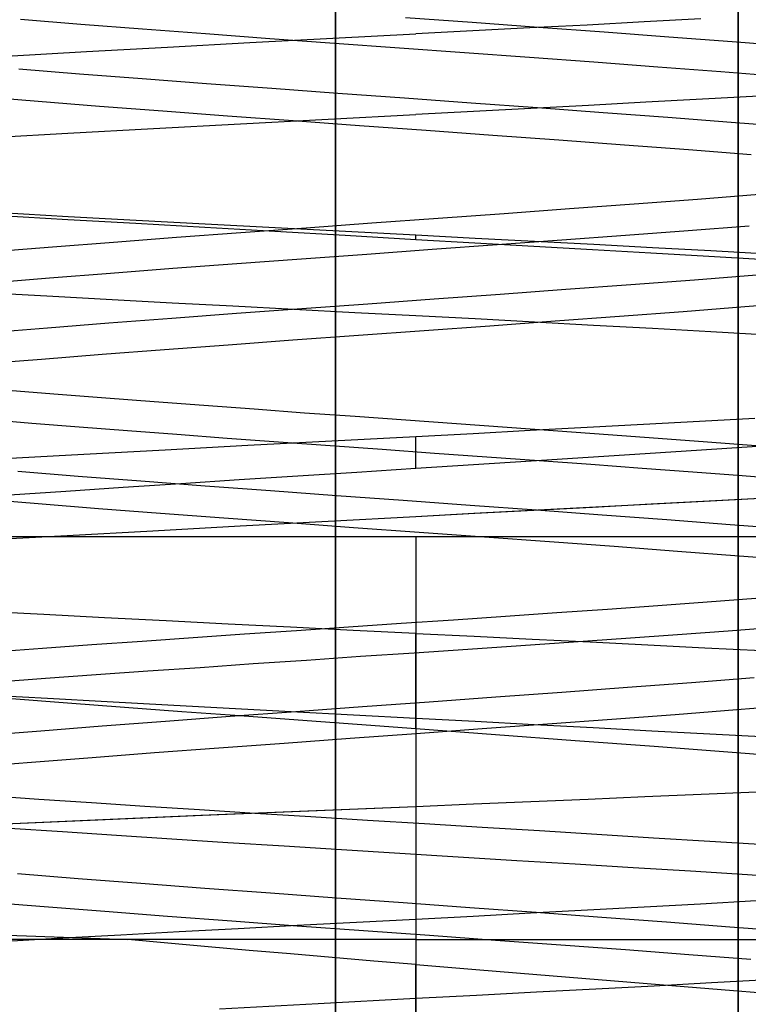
# Model space of a CAD drawing. Header units: millimetres. Extents: x 0 to 93, y -1.2 to 50.
# Tile 8 of 140: x 7.1 to 8, y 1.7 to 2.9. Entities that reach past the tile are written whole.
import ezdxf

# ---------------------------------------------------------------- set-up
doc = ezdxf.new("R2010")
doc.units = ezdxf.units.MM
doc.layers.add('MAIN-1', color=7, linetype='Continuous')
doc.layers.add('MAIN-2', color=7, linetype='Continuous')

msp = doc.modelspace()

# ---------------------------------------------------------------- linework, layer by layer
at = {"layer": 'MAIN-1'}
for p, q in [((7.5, 8), (7.5, 1.288)), ((7.6, 2.3), (7.6, 1)), ((7.6, 2.3), (7.6, 1))]:
    msp.add_line(p, q, dxfattribs=at)
at = {"layer": 'MAIN-2'}
for p, q in [((7.5, 9), (7.5, 0)), ((7.5, 0), (7.5, 9)), ((8.0005, 9), (8.0005, 0)), ((8.0005, 0), (8.0005, 9)), ((7.5, 0.8), (7.5, 8)), ((8.0005, 8), (8.0005, 0.8)), ((8.0005, 0.8), (8.0005, 8)), ((7.1837, 2.9368), (7.1089, 2.9428)), ((7.1837, 2.9368), (7.1089, 2.9428)), ((7.2605, 2.9309), (7.1837, 2.9368)), ((7.2605, 2.9309), (7.1837, 2.9368)), ((7.6701, 2.9391), (7.5872, 2.9451)), ((7.6701, 2.9391), (7.5872, 2.9451)), ((7.7525, 2.9331), (7.6701, 2.9391)), ((7.7525, 2.9331), (7.6701, 2.9391)), ((7.8127, 2.9361), (7.7417, 2.9324)), ((7.8127, 2.9361), (7.7417, 2.9324)), ((7.8836, 2.9399), (7.8127, 2.9361)), ((7.8836, 2.9399), (7.8127, 2.9361)), ((7.9541, 2.9438), (7.8836, 2.9399)), ((7.9541, 2.9438), (7.8836, 2.9399)), ((7.3388, 2.925), (7.2605, 2.9309)), ((7.3388, 2.925), (7.2605, 2.9309)), ((7.4184, 2.9191), (7.3388, 2.925)), ((7.4184, 2.9191), (7.3388, 2.925)), ((7.4967, 2.9196), (7.6, 2.9251)), ((7.4967, 2.9196), (7.6, 2.9251)), ((7.6708, 2.9287), (7.6, 2.9251)), ((7.6708, 2.9287), (7.6, 2.9251)), ((7.7417, 2.9324), (7.6708, 2.9287)), ((7.7417, 2.9324), (7.6708, 2.9287)), ((7.8342, 2.9271), (7.7525, 2.9331)), ((7.8342, 2.9271), (7.7525, 2.9331)), ((7.9145, 2.9211), (7.8342, 2.9271)), ((7.9145, 2.9211), (7.8342, 2.9271)), ((7.2914, 2.9086), (7.3936, 2.9142)), ((7.2914, 2.9086), (7.3936, 2.9142)), ((7.3936, 2.9142), (7.4967, 2.9196)), ((7.3936, 2.9142), (7.4967, 2.9196)), ((7.4989, 2.9133), (7.4184, 2.9191)), ((7.4989, 2.9133), (7.4184, 2.9191)), ((7.5797, 2.9074), (7.4989, 2.9133)), ((7.5797, 2.9074), (7.4989, 2.9133)), ((7.9931, 2.9151), (7.9145, 2.9211)), ((7.9931, 2.9151), (7.9145, 2.9211)), ((8.0694, 2.909), (7.9931, 2.9151)), ((8.0694, 2.909), (7.9931, 2.9151)), ((7.0914, 2.8974), (7.1906, 2.903)), ((7.0914, 2.8974), (7.1906, 2.903)), ((7.1906, 2.903), (7.2914, 2.9086)), ((7.1906, 2.903), (7.2914, 2.9086)), ((7.6605, 2.9015), (7.5797, 2.9074)), ((7.6605, 2.9015), (7.5797, 2.9074)), ((7.7411, 2.8957), (7.6605, 2.9015)), ((7.7411, 2.8957), (7.6605, 2.9015)), ((7.8213, 2.8898), (7.7411, 2.8957)), ((7.8213, 2.8898), (7.7411, 2.8957)), ((7.9008, 2.8839), (7.8213, 2.8898)), ((7.9008, 2.8839), (7.8213, 2.8898)), ((7.182, 2.8751), (7.1065, 2.8811)), ((7.182, 2.8751), (7.1065, 2.8811)), ((7.2599, 2.8691), (7.182, 2.8751)), ((7.2599, 2.8691), (7.182, 2.8751)), ((7.979, 2.8779), (7.9008, 2.8839)), ((7.979, 2.8779), (7.9008, 2.8839)), ((8.0553, 2.872), (7.979, 2.8779)), ((8.0553, 2.872), (7.979, 2.8779)), ((7.3397, 2.8631), (7.2599, 2.8691)), ((7.3397, 2.8631), (7.2599, 2.8691)), ((7.421, 2.8571), (7.3397, 2.8631)), ((7.421, 2.8571), (7.3397, 2.8631)), ((7.5032, 2.8511), (7.421, 2.8571)), ((7.5032, 2.8511), (7.421, 2.8571)), ((7.586, 2.8451), (7.5032, 2.8511)), ((7.586, 2.8451), (7.5032, 2.8511)), ((7.1306, 2.8409), (7.057, 2.8469)), ((7.1306, 2.8409), (7.057, 2.8469)), ((7.2069, 2.8349), (7.1306, 2.8409)), ((7.2069, 2.8349), (7.1306, 2.8409)), ((7.6688, 2.8391), (7.586, 2.8451)), ((7.6688, 2.8391), (7.586, 2.8451)), ((7.7513, 2.8331), (7.6688, 2.8391)), ((7.7513, 2.8331), (7.6688, 2.8391)), ((7.8856, 2.8401), (7.8144, 2.8362)), ((7.8856, 2.8401), (7.8144, 2.8362)), ((7.9564, 2.8439), (7.8856, 2.8401)), ((7.9564, 2.8439), (7.8856, 2.8401)), ((8.0263, 2.8479), (7.9564, 2.8439)), ((8.0263, 2.8479), (7.9564, 2.8439)), ((7.2855, 2.8289), (7.2069, 2.8349)), ((7.2855, 2.8289), (7.2069, 2.8349)), ((7.3658, 2.8229), (7.2855, 2.8289)), ((7.3658, 2.8229), (7.2855, 2.8289)), ((7.6715, 2.8287), (7.6, 2.8249)), ((7.6715, 2.8287), (7.6, 2.8249)), ((7.743, 2.8324), (7.6715, 2.8287)), ((7.743, 2.8324), (7.6715, 2.8287)), ((7.8144, 2.8362), (7.743, 2.8324)), ((7.8144, 2.8362), (7.743, 2.8324)), ((7.8329, 2.8271), (7.7513, 2.8331)), ((7.8329, 2.8271), (7.7513, 2.8331)), ((7.9132, 2.8211), (7.8329, 2.8271)), ((7.9132, 2.8211), (7.8329, 2.8271)), ((7.4475, 2.8169), (7.3658, 2.8229)), ((7.4475, 2.8169), (7.3658, 2.8229)), ((7.3822, 2.8135), (7.4911, 2.8193)), ((7.3822, 2.8135), (7.4911, 2.8193)), ((7.53, 2.8109), (7.4475, 2.8169)), ((7.53, 2.8109), (7.4475, 2.8169)), ((7.4911, 2.8193), (7.6, 2.8249)), ((7.4911, 2.8193), (7.6, 2.8249)), ((7.9918, 2.8151), (7.9132, 2.8211)), ((7.9918, 2.8151), (7.9132, 2.8211)), ((8.0681, 2.8091), (7.9918, 2.8151)), ((8.0681, 2.8091), (7.9918, 2.8151)), ((7.0628, 2.7958), (7.1674, 2.8018)), ((7.0628, 2.7958), (7.1674, 2.8018)), ((7.1674, 2.8018), (7.2741, 2.8077)), ((7.1674, 2.8018), (7.2741, 2.8077)), ((7.2741, 2.8077), (7.3822, 2.8135)), ((7.2741, 2.8077), (7.3822, 2.8135)), ((7.6128, 2.8049), (7.53, 2.8109)), ((7.6128, 2.8049), (7.53, 2.8109)), ((7.6956, 2.7989), (7.6128, 2.8049)), ((7.6956, 2.7989), (7.6128, 2.8049)), ((7.7778, 2.7929), (7.6956, 2.7989)), ((7.7778, 2.7929), (7.6956, 2.7989)), ((7.8591, 2.7869), (7.7778, 2.7929)), ((7.8591, 2.7869), (7.7778, 2.7929)), ((7.9389, 2.7809), (7.8591, 2.7869)), ((7.9389, 2.7809), (7.8591, 2.7869)), ((8.0168, 2.7749), (7.9389, 2.7809)), ((8.0168, 2.7749), (7.9389, 2.7809)), ((7.8711, 2.714), (7.9499, 2.7199)), ((7.8711, 2.714), (7.9499, 2.7199)), ((7.9499, 2.7199), (8.0267, 2.7259)), ((7.9499, 2.7199), (8.0267, 2.7259)), ((7.7096, 2.7021), (7.7909, 2.708)), ((7.7096, 2.7021), (7.7909, 2.708)), ((7.7909, 2.708), (7.8711, 2.714)), ((7.7909, 2.708), (7.8711, 2.714)), ((7.0842, 2.6995), (7.1675, 2.6946)), ((7.0842, 2.6995), (7.1675, 2.6946)), ((7.1679, 2.6979), (7.0846, 2.7026)), ((7.1679, 2.6979), (7.0846, 2.7026)), ((7.1675, 2.6946), (7.2521, 2.6897)), ((7.1675, 2.6946), (7.2521, 2.6897)), ((7.2526, 2.6934), (7.1679, 2.6979)), ((7.2526, 2.6934), (7.1679, 2.6979)), ((7.3383, 2.6888), (7.2526, 2.6934)), ((7.3383, 2.6888), (7.2526, 2.6934)), ((7.5455, 2.6902), (7.6276, 2.6961)), ((7.5455, 2.6902), (7.6276, 2.6961)), ((7.6276, 2.6961), (7.7096, 2.7021)), ((7.6276, 2.6961), (7.7096, 2.7021)), ((7.2521, 2.6897), (7.3379, 2.6848)), ((7.2521, 2.6897), (7.3379, 2.6848)), ((7.3379, 2.6848), (7.4247, 2.6798)), ((7.3379, 2.6848), (7.4247, 2.6798)), ((7.425, 2.6842), (7.3383, 2.6888)), ((7.425, 2.6842), (7.3383, 2.6888)), ((7.3825, 2.6783), (7.4636, 2.6842)), ((7.3825, 2.6783), (7.4636, 2.6842)), ((7.4247, 2.6798), (7.5122, 2.6748)), ((7.4247, 2.6798), (7.5122, 2.6748)), ((7.5124, 2.6796), (7.425, 2.6842)), ((7.5124, 2.6796), (7.425, 2.6842)), ((7.4636, 2.6842), (7.5455, 2.6902)), ((7.4636, 2.6842), (7.5455, 2.6902)), ((7.6, 2.675), (7.5124, 2.6796)), ((7.6, 2.675), (7.5124, 2.6796)), ((7.8605, 2.675), (7.9382, 2.6808)), ((7.8605, 2.675), (7.9382, 2.6808)), ((7.9382, 2.6808), (8.0142, 2.6867)), ((7.9382, 2.6808), (8.0142, 2.6867)), ((7.2244, 2.6664), (7.3026, 2.6723)), ((7.2244, 2.6664), (7.3026, 2.6723)), ((7.3026, 2.6723), (7.3825, 2.6783)), ((7.3026, 2.6723), (7.3825, 2.6783)), ((7.5122, 2.6748), (7.6, 2.6698)), ((7.5122, 2.6748), (7.6, 2.6698)), ((7.6, 2.6698), (7.6, 2.675)), ((7.6739, 2.671), (7.6, 2.675)), ((7.6, 2.6698), (7.6, 2.675)), ((7.6739, 2.671), (7.6, 2.675)), ((7.6, 2.6698), (7.6733, 2.6656)), ((7.6, 2.6698), (7.6733, 2.6656)), ((7.7476, 2.6671), (7.6739, 2.671)), ((7.7476, 2.6671), (7.6739, 2.671)), ((7.7011, 2.6633), (7.7813, 2.6691)), ((7.7011, 2.6633), (7.7813, 2.6691)), ((7.821, 2.6632), (7.7476, 2.6671)), ((7.821, 2.6632), (7.7476, 2.6671)), ((7.7813, 2.6691), (7.8605, 2.675)), ((7.7813, 2.6691), (7.8605, 2.675)), ((7.0747, 2.6545), (7.1483, 2.6605)), ((7.0747, 2.6545), (7.1483, 2.6605)), ((7.1483, 2.6605), (7.2244, 2.6664)), ((7.1483, 2.6605), (7.2244, 2.6664)), ((7.5389, 2.6515), (7.6201, 2.6574)), ((7.5389, 2.6515), (7.6201, 2.6574)), ((7.6201, 2.6574), (7.7011, 2.6633)), ((7.6201, 2.6574), (7.7011, 2.6633)), ((7.6733, 2.6656), (7.7466, 2.6614)), ((7.6733, 2.6656), (7.7466, 2.6614)), ((7.7466, 2.6614), (7.8195, 2.6572)), ((7.7466, 2.6614), (7.8195, 2.6572)), ((7.8195, 2.6572), (7.8921, 2.653)), ((7.8195, 2.6572), (7.8921, 2.653)), ((7.894, 2.6593), (7.821, 2.6632)), ((7.894, 2.6593), (7.821, 2.6632)), ((7.9664, 2.6554), (7.894, 2.6593)), ((7.9664, 2.6554), (7.894, 2.6593)), ((8.0378, 2.6514), (7.9664, 2.6554)), ((8.0378, 2.6514), (7.9664, 2.6554)), ((7.3775, 2.6397), (7.4579, 2.6456)), ((7.3775, 2.6397), (7.4579, 2.6456)), ((7.4579, 2.6456), (7.5389, 2.6515)), ((7.4579, 2.6456), (7.5389, 2.6515)), ((7.8921, 2.653), (7.964, 2.6488)), ((7.8921, 2.653), (7.964, 2.6488)), ((7.964, 2.6488), (8.0351, 2.6446)), ((7.964, 2.6488), (8.0351, 2.6446)), ((7.2205, 2.6279), (7.2982, 2.6338)), ((7.2205, 2.6279), (7.2982, 2.6338)), ((7.2982, 2.6338), (7.3775, 2.6397)), ((7.2982, 2.6338), (7.3775, 2.6397)), ((7.0717, 2.6161), (7.1448, 2.622)), ((7.0717, 2.6161), (7.1448, 2.622)), ((7.1448, 2.622), (7.2205, 2.6279)), ((7.1448, 2.622), (7.2205, 2.6279)), ((7.8671, 2.6136), (7.9462, 2.6196)), ((7.8671, 2.6136), (7.9462, 2.6196)), ((7.9462, 2.6196), (8.0234, 2.6256)), ((7.9462, 2.6196), (8.0234, 2.6256)), ((7.7048, 2.6017), (7.7865, 2.6077)), ((7.7048, 2.6017), (7.7865, 2.6077)), ((7.7865, 2.6077), (7.8671, 2.6136)), ((7.7865, 2.6077), (7.8671, 2.6136)), ((7.076, 2.6032), (7.1488, 2.5991)), ((7.076, 2.6032), (7.1488, 2.5991)), ((7.1488, 2.5991), (7.2226, 2.595)), ((7.1488, 2.5991), (7.2226, 2.595)), ((7.2226, 2.595), (7.2973, 2.591)), ((7.2226, 2.595), (7.2973, 2.591)), ((7.5403, 2.5898), (7.6226, 2.5957)), ((7.5403, 2.5898), (7.6226, 2.5957)), ((7.6226, 2.5957), (7.7048, 2.6017)), ((7.6226, 2.5957), (7.7048, 2.6017)), ((7.2973, 2.591), (7.3726, 2.587)), ((7.2973, 2.591), (7.3726, 2.587)), ((7.3726, 2.587), (7.4482, 2.583)), ((7.3726, 2.587), (7.4482, 2.583)), ((7.377, 2.5779), (7.4582, 2.5838)), ((7.377, 2.5779), (7.4582, 2.5838)), ((7.4482, 2.583), (7.5241, 2.5791)), ((7.4482, 2.583), (7.5241, 2.5791)), ((7.4582, 2.5838), (7.5403, 2.5898)), ((7.4582, 2.5838), (7.5403, 2.5898)), ((7.932, 2.5803), (8.009, 2.5862)), ((7.932, 2.5803), (8.009, 2.5862)), ((8.009, 2.5862), (8.0838, 2.5921)), ((8.009, 2.5862), (8.0838, 2.5921)), ((7.2186, 2.5659), (7.2969, 2.5719)), ((7.2186, 2.5659), (7.2969, 2.5719)), ((7.2969, 2.5719), (7.377, 2.5779)), ((7.2969, 2.5719), (7.377, 2.5779)), ((7.5241, 2.5791), (7.6, 2.5752)), ((7.5241, 2.5791), (7.6, 2.5752)), ((7.6, 2.5752), (7.6737, 2.5713)), ((7.6, 2.5752), (7.6737, 2.5713)), ((7.6737, 2.5713), (7.7473, 2.5673)), ((7.6737, 2.5713), (7.7473, 2.5673)), ((7.773, 2.5684), (7.8532, 2.5743)), ((7.773, 2.5684), (7.8532, 2.5743)), ((7.8532, 2.5743), (7.932, 2.5803)), ((7.8532, 2.5743), (7.932, 2.5803)), ((7.0687, 2.554), (7.1423, 2.56)), ((7.0687, 2.554), (7.1423, 2.56)), ((7.1423, 2.56), (7.2186, 2.5659)), ((7.1423, 2.56), (7.2186, 2.5659)), ((7.6103, 2.5566), (7.6919, 2.5625)), ((7.6103, 2.5566), (7.6919, 2.5625)), ((7.6919, 2.5625), (7.773, 2.5684)), ((7.6919, 2.5625), (7.773, 2.5684)), ((7.7473, 2.5673), (7.8208, 2.5633)), ((7.7473, 2.5673), (7.8208, 2.5633)), ((7.8208, 2.5633), (7.894, 2.5593)), ((7.8208, 2.5633), (7.894, 2.5593)), ((7.894, 2.5593), (7.9666, 2.5552)), ((7.894, 2.5593), (7.9666, 2.5552)), ((7.3668, 2.5388), (7.4473, 2.5448)), ((7.3668, 2.5388), (7.4473, 2.5448)), ((7.4473, 2.5448), (7.5286, 2.5507)), ((7.4473, 2.5448), (7.5286, 2.5507)), ((7.5286, 2.5507), (7.6103, 2.5566)), ((7.5286, 2.5507), (7.6103, 2.5566)), ((7.9666, 2.5552), (8.0384, 2.5512)), ((7.9666, 2.5552), (8.0384, 2.5512)), ((7.2101, 2.527), (7.2876, 2.5329)), ((7.2101, 2.527), (7.2876, 2.5329)), ((7.2876, 2.5329), (7.3668, 2.5388)), ((7.2876, 2.5329), (7.3668, 2.5388)), ((7.0619, 2.5152), (7.1347, 2.5211)), ((7.0619, 2.5152), (7.1347, 2.5211)), ((7.1347, 2.5211), (7.2101, 2.527)), ((7.1347, 2.5211), (7.2101, 2.527)), ((7.1556, 2.477), (7.0982, 2.4816)), ((7.1556, 2.477), (7.0982, 2.4816)), ((7.2146, 2.4724), (7.1556, 2.477)), ((7.2146, 2.4724), (7.1556, 2.477)), ((7.275, 2.4678), (7.2146, 2.4724)), ((7.275, 2.4678), (7.2146, 2.4724)), ((7.3367, 2.4632), (7.275, 2.4678)), ((7.3367, 2.4632), (7.275, 2.4678)), ((7.399, 2.4586), (7.3367, 2.4632)), ((7.399, 2.4586), (7.3367, 2.4632)), ((7.4618, 2.454), (7.399, 2.4586)), ((7.4618, 2.454), (7.399, 2.4586)), ((7.5246, 2.4495), (7.4618, 2.454)), ((7.5246, 2.4495), (7.4618, 2.454)), ((7.5875, 2.445), (7.5246, 2.4495)), ((7.5875, 2.445), (7.5246, 2.4495)), ((7.9526, 2.4439), (8.0214, 2.4477)), ((7.9526, 2.4439), (8.0214, 2.4477)), ((7.066, 2.4461), (7.1229, 2.4415)), ((7.066, 2.4461), (7.1229, 2.4415)), ((7.1229, 2.4415), (7.1815, 2.4368)), ((7.1229, 2.4415), (7.1815, 2.4368)), ((7.1815, 2.4368), (7.2416, 2.4322)), ((7.1815, 2.4368), (7.2416, 2.4322)), ((7.6505, 2.4404), (7.5875, 2.445)), ((7.6505, 2.4404), (7.5875, 2.445)), ((7.7136, 2.4359), (7.6505, 2.4404)), ((7.7136, 2.4359), (7.6505, 2.4404)), ((7.7765, 2.4314), (7.7136, 2.4359)), ((7.7765, 2.4314), (7.7136, 2.4359)), ((7.7421, 2.4325), (7.8128, 2.4363)), ((7.7421, 2.4325), (7.8128, 2.4363)), ((7.8128, 2.4363), (7.883, 2.4401)), ((7.8128, 2.4363), (7.883, 2.4401)), ((7.883, 2.4401), (7.9526, 2.4439)), ((7.883, 2.4401), (7.9526, 2.4439)), ((7.2416, 2.4322), (7.303, 2.4276)), ((7.2416, 2.4322), (7.303, 2.4276)), ((7.303, 2.4276), (7.3656, 2.4229)), ((7.303, 2.4276), (7.3656, 2.4229)), ((7.3656, 2.4229), (7.4292, 2.4183)), ((7.3656, 2.4229), (7.4292, 2.4183)), ((7.4954, 2.4193), (7.6, 2.4249)), ((7.4954, 2.4193), (7.6, 2.4249)), ((7.6, 2.4249), (7.6711, 2.4287)), ((7.6, 2.4249), (7.6711, 2.4287)), ((7.6, 2.3851), (7.6, 2.4249)), ((7.6, 2.3851), (7.6, 2.4249)), ((7.6711, 2.4287), (7.7421, 2.4325)), ((7.6711, 2.4287), (7.7421, 2.4325)), ((7.8391, 2.4268), (7.7765, 2.4314)), ((7.8391, 2.4268), (7.7765, 2.4314)), ((7.9012, 2.4222), (7.8391, 2.4268)), ((7.9012, 2.4222), (7.8391, 2.4268)), ((7.2885, 2.4084), (7.3914, 2.4139)), ((7.2885, 2.4084), (7.3914, 2.4139)), ((7.3914, 2.4139), (7.4954, 2.4193)), ((7.3914, 2.4139), (7.4954, 2.4193)), ((7.4292, 2.4183), (7.4935, 2.4136)), ((7.4292, 2.4183), (7.4935, 2.4136)), ((7.4935, 2.4136), (7.5583, 2.4089)), ((7.4935, 2.4136), (7.5583, 2.4089)), ((7.9624, 2.4177), (7.9012, 2.4222)), ((7.9624, 2.4177), (7.9012, 2.4222)), ((8.0241, 2.4125), (7.9549, 2.4079)), ((8.0241, 2.4125), (7.9549, 2.4079)), ((8.0225, 2.4131), (7.9624, 2.4177)), ((8.0225, 2.4131), (7.9624, 2.4177)), ((7.0883, 2.3973), (7.1873, 2.4028)), ((7.0883, 2.3973), (7.1873, 2.4028)), ((7.1873, 2.4028), (7.2885, 2.4084)), ((7.1873, 2.4028), (7.2885, 2.4084)), ((7.5583, 2.4089), (7.6233, 2.4043)), ((7.5583, 2.4089), (7.6233, 2.4043)), ((7.6233, 2.4043), (7.6884, 2.3996)), ((7.6233, 2.4043), (7.6884, 2.3996)), ((7.6884, 2.3996), (7.7532, 2.3949)), ((7.6884, 2.3996), (7.7532, 2.3949)), ((7.8143, 2.3988), (7.7432, 2.3942)), ((7.8143, 2.3988), (7.7432, 2.3942)), ((7.8849, 2.4033), (7.8143, 2.3988)), ((7.8849, 2.4033), (7.8143, 2.3988)), ((7.9549, 2.4079), (7.8849, 2.4033)), ((7.9549, 2.4079), (7.8849, 2.4033)), ((7.6717, 2.3896), (7.6, 2.3851)), ((7.6717, 2.3896), (7.6, 2.3851)), ((7.7432, 2.3942), (7.6717, 2.3896)), ((7.7432, 2.3942), (7.6717, 2.3896)), ((7.7532, 2.3949), (7.8175, 2.3903)), ((7.7532, 2.3949), (7.8175, 2.3903)), ((7.8175, 2.3903), (7.8812, 2.3856)), ((7.8175, 2.3903), (7.8812, 2.3856)), ((7.8812, 2.3856), (7.944, 2.3809)), ((7.8812, 2.3856), (7.944, 2.3809)), ((7.1805, 2.3753), (7.1052, 2.3813)), ((7.1805, 2.3753), (7.1052, 2.3813)), ((7.2583, 2.3693), (7.1805, 2.3753)), ((7.2583, 2.3693), (7.1805, 2.3753)), ((7.4535, 2.3756), (7.3805, 2.3709)), ((7.4535, 2.3756), (7.3805, 2.3709)), ((7.5267, 2.3803), (7.4535, 2.3756)), ((7.5267, 2.3803), (7.4535, 2.3756)), ((7.6, 2.3851), (7.5267, 2.3803)), ((7.6, 2.3851), (7.5267, 2.3803)), ((7.944, 2.3809), (8.0056, 2.3763)), ((7.944, 2.3809), (8.0056, 2.3763)), ((8.0056, 2.3763), (8.066, 2.3716)), ((8.0056, 2.3763), (8.066, 2.3716)), ((7.2361, 2.3613), (7.1651, 2.3566)), ((7.2361, 2.3613), (7.1651, 2.3566)), ((7.308, 2.3661), (7.2361, 2.3613)), ((7.308, 2.3661), (7.2361, 2.3613)), ((7.338, 2.3633), (7.2583, 2.3693)), ((7.338, 2.3633), (7.2583, 2.3693)), ((7.3805, 2.3709), (7.308, 2.3661)), ((7.3805, 2.3709), (7.308, 2.3661)), ((7.4192, 2.3573), (7.338, 2.3633)), ((7.4192, 2.3573), (7.338, 2.3633)), ((7.1651, 2.3566), (7.0952, 2.3518)), ((7.1651, 2.3566), (7.0952, 2.3518)), ((7.5015, 2.3513), (7.4192, 2.3573)), ((7.5015, 2.3513), (7.4192, 2.3573)), ((7.5844, 2.3453), (7.5015, 2.3513)), ((7.5844, 2.3453), (7.5015, 2.3513)), ((7.1306, 2.341), (7.0581, 2.3469)), ((7.1306, 2.341), (7.0581, 2.3469)), ((7.2056, 2.3351), (7.1306, 2.341)), ((7.2056, 2.3351), (7.1306, 2.341)), ((7.6674, 2.3393), (7.5844, 2.3453)), ((7.6674, 2.3393), (7.5844, 2.3453)), ((7.75, 2.3333), (7.6674, 2.3393)), ((7.75, 2.3333), (7.6674, 2.3393)), ((7.8196, 2.3368), (7.7465, 2.3329)), ((7.8871, 2.3404), (7.8157, 2.3366)), ((7.8923, 2.3406), (7.8196, 2.3368)), ((7.9581, 2.3441), (7.8871, 2.3404)), ((7.9645, 2.3445), (7.8923, 2.3406)), ((8.0283, 2.3479), (7.9581, 2.3441)), ((8.0359, 2.3483), (7.9645, 2.3445)), ((7.2827, 2.3292), (7.2056, 2.3351)), ((7.2827, 2.3292), (7.2056, 2.3351)), ((7.3615, 2.3233), (7.2827, 2.3292)), ((7.3615, 2.3233), (7.2827, 2.3292)), ((7.6, 2.3251), (7.4909, 2.3192)), ((7.6, 2.3251), (7.4909, 2.3192)), ((7.6733, 2.3291), (7.6, 2.3251)), ((7.672, 2.329), (7.6, 2.3251)), ((7.7439, 2.3328), (7.672, 2.329)), ((7.7465, 2.3329), (7.6733, 2.3291)), ((7.8157, 2.3366), (7.7439, 2.3328)), ((7.8317, 2.3273), (7.75, 2.3333)), ((7.8317, 2.3273), (7.75, 2.3333)), ((7.912, 2.3212), (7.8317, 2.3273)), ((7.912, 2.3212), (7.8317, 2.3273)), ((7.3818, 2.3133), (7.2733, 2.3074)), ((7.3818, 2.3133), (7.2733, 2.3074)), ((7.4416, 2.3174), (7.3615, 2.3233)), ((7.4416, 2.3174), (7.3615, 2.3233)), ((7.4909, 2.3192), (7.3818, 2.3133)), ((7.4909, 2.3192), (7.3818, 2.3133)), ((7.5226, 2.3115), (7.4416, 2.3174)), ((7.5226, 2.3115), (7.4416, 2.3174)), ((7.9906, 2.3152), (7.912, 2.3212)), ((7.9906, 2.3152), (7.912, 2.3212)), ((8.0669, 2.3092), (7.9906, 2.3152)), ((8.0669, 2.3092), (7.9906, 2.3152)), ((7.6, 2.3), (4.8475, 2.3)), ((7.1665, 2.3015), (7.0622, 2.2958)), ((7.1665, 2.3015), (7.0622, 2.2958)), ((7.2733, 2.3074), (7.1665, 2.3015)), ((7.2733, 2.3074), (7.1665, 2.3015)), ((7.604, 2.3056), (7.5226, 2.3115)), ((7.604, 2.3056), (7.5226, 2.3115)), ((7.6, 2.3), (7.6, 1)), ((7.6, 2.3), (7.6, 1)), ((7.6, 2.3), (7.6, 2.3)), ((7.6, 2.3), (7.6, 2.3)), ((7.6, 2.3), (7.6, 0)), ((7.6, 2.3), (7.6, 1)), ((10.3525, 2.3), (7.6, 2.3)), ((7.6, 2.3), (7.6, 1)), ((7.6, 2.3), (7.6, 2.3)), ((7.6, 2.3), (7.6, 2.3)), ((7.6, 2.3), (7.6, 0)), ((7.6853, 2.2998), (7.604, 2.3056)), ((7.6853, 2.2998), (7.604, 2.3056)), ((7.7662, 2.2939), (7.6853, 2.2998)), ((7.7662, 2.2939), (7.6853, 2.2998)), ((7.8463, 2.288), (7.7662, 2.2939)), ((7.8463, 2.288), (7.7662, 2.2939)), ((7.925, 2.2821), (7.8463, 2.288)), ((7.925, 2.2821), (7.8463, 2.288)), ((8.0017, 2.2762), (7.925, 2.2821)), ((8.0017, 2.2762), (7.925, 2.2821)), ((8.0764, 2.2703), (8.0017, 2.2762)), ((8.0764, 2.2703), (8.0017, 2.2762)), ((7.8383, 2.2105), (7.9006, 2.2149)), ((7.8383, 2.2105), (7.9006, 2.2149)), ((7.9006, 2.2149), (7.9621, 2.2193)), ((7.9006, 2.2149), (7.9621, 2.2193)), ((7.9621, 2.2193), (8.0225, 2.2238)), ((7.9621, 2.2193), (8.0225, 2.2238)), ((7.1379, 2.2035), (7.0637, 2.2074)), ((7.1379, 2.2035), (7.0637, 2.2074)), ((7.2133, 2.1996), (7.1379, 2.2035)), ((7.2133, 2.1996), (7.1379, 2.2035)), ((7.7112, 2.2017), (7.7752, 2.2061)), ((7.7112, 2.2017), (7.7752, 2.2061)), ((7.7752, 2.2061), (7.8383, 2.2105)), ((7.7752, 2.2061), (7.8383, 2.2105)), ((7.2896, 2.1956), (7.2133, 2.1996)), ((7.2896, 2.1956), (7.2133, 2.1996)), ((7.3667, 2.1917), (7.2896, 2.1956)), ((7.3667, 2.1917), (7.2896, 2.1956)), ((7.4442, 2.1879), (7.3667, 2.1917)), ((7.4442, 2.1879), (7.3667, 2.1917)), ((7.5165, 2.1884), (7.5816, 2.1928)), ((7.5165, 2.1884), (7.5816, 2.1928)), ((7.5816, 2.1928), (7.6466, 2.1972)), ((7.5816, 2.1928), (7.6466, 2.1972)), ((7.6466, 2.1972), (7.7112, 2.2017)), ((7.6466, 2.1972), (7.7112, 2.2017)), ((7.3231, 2.1751), (7.387, 2.1795)), ((7.3231, 2.1751), (7.387, 2.1795)), ((7.387, 2.1795), (7.4515, 2.184)), ((7.387, 2.1795), (7.4515, 2.184)), ((7.5221, 2.184), (7.4442, 2.1879)), ((7.5221, 2.184), (7.4442, 2.1879)), ((7.4515, 2.184), (7.5165, 2.1884)), ((7.4515, 2.184), (7.5165, 2.1884)), ((7.6, 2.1802), (7.5221, 2.184)), ((7.6, 2.1802), (7.5221, 2.184)), ((7.6, 2.1802), (7.6724, 2.1767)), ((7.6, 2.062), (7.6, 2.1802)), ((7.6, 2.1802), (7.6724, 2.1767)), ((7.6, 2.062), (7.6, 2.1802)), ((7.9252, 2.1785), (7.8611, 2.174)), ((7.9252, 2.1785), (7.8611, 2.174)), ((7.988, 2.1831), (7.9252, 2.1785)), ((7.988, 2.1831), (7.9252, 2.1785)), ((8.0493, 2.1876), (7.988, 2.1831)), ((8.0493, 2.1876), (7.988, 2.1831)), ((7.1362, 2.162), (7.1975, 2.1664)), ((7.1362, 2.162), (7.1975, 2.1664)), ((7.1975, 2.1664), (7.2599, 2.1707)), ((7.1975, 2.1664), (7.2599, 2.1707)), ((7.2599, 2.1707), (7.3231, 2.1751)), ((7.2599, 2.1707), (7.3231, 2.1751)), ((7.6724, 2.1767), (7.7447, 2.1731)), ((7.6724, 2.1767), (7.7447, 2.1731)), ((7.7961, 2.1694), (7.7305, 2.1649)), ((7.7961, 2.1694), (7.7305, 2.1649)), ((7.7447, 2.1731), (7.8167, 2.1696)), ((7.7447, 2.1731), (7.8167, 2.1696)), ((7.8611, 2.174), (7.7961, 2.1694)), ((7.8611, 2.174), (7.7961, 2.1694)), ((7.8167, 2.1696), (7.8883, 2.166)), ((7.8167, 2.1696), (7.8883, 2.166)), ((7.8883, 2.166), (7.9593, 2.1624)), ((7.8883, 2.166), (7.9593, 2.1624)), ((7.0759, 2.1575), (7.1362, 2.162)), ((7.0759, 2.1575), (7.1362, 2.162)), ((7.598, 2.1558), (7.5312, 2.1513)), ((7.598, 2.1558), (7.5312, 2.1513)), ((7.6644, 2.1603), (7.598, 2.1558)), ((7.6644, 2.1603), (7.598, 2.1558)), ((7.7305, 2.1649), (7.6644, 2.1603)), ((7.7305, 2.1649), (7.6644, 2.1603)), ((7.9593, 2.1624), (8.0296, 2.1589)), ((7.9593, 2.1624), (8.0296, 2.1589)), ((7.3978, 2.1422), (7.3318, 2.1376)), ((7.3978, 2.1422), (7.3318, 2.1376)), ((7.4643, 2.1467), (7.3978, 2.1422)), ((7.4643, 2.1467), (7.3978, 2.1422)), ((7.5312, 2.1513), (7.4643, 2.1467)), ((7.5312, 2.1513), (7.4643, 2.1467)), ((7.2668, 2.1331), (7.2027, 2.1286)), ((7.2668, 2.1331), (7.2027, 2.1286)), ((7.3318, 2.1376), (7.2668, 2.1331)), ((7.3318, 2.1376), (7.2668, 2.1331)), ((7.1396, 2.1241), (7.0778, 2.1196)), ((7.1396, 2.1241), (7.0778, 2.1196)), ((7.2027, 2.1286), (7.1396, 2.1241)), ((7.2027, 2.1286), (7.1396, 2.1241)), ((7.8628, 2.1133), (7.9426, 2.1193)), ((7.8628, 2.1133), (7.9426, 2.1193)), ((7.9426, 2.1193), (8.0203, 2.1253)), ((7.9426, 2.1193), (8.0203, 2.1253)), ((7.6993, 2.1013), (7.7816, 2.1073)), ((7.6993, 2.1013), (7.7816, 2.1073)), ((7.7816, 2.1073), (7.8628, 2.1133)), ((7.7816, 2.1073), (7.8628, 2.1133)), ((7.0694, 2.1038), (7.1421, 2.0998)), ((7.0694, 2.1038), (7.1421, 2.0998)), ((7.0975, 2.0993), (7.1672, 2.094)), ((7.0975, 2.0993), (7.1672, 2.094)), ((7.1421, 2.0998), (7.2164, 2.0957)), ((7.1421, 2.0998), (7.2164, 2.0957)), ((7.1672, 2.094), (7.2378, 2.0887)), ((7.1672, 2.094), (7.2378, 2.0887)), ((7.2164, 2.0957), (7.2919, 2.0915)), ((7.2164, 2.0957), (7.2919, 2.0915)), ((7.5335, 2.0893), (7.6164, 2.0953)), ((7.5335, 2.0893), (7.6164, 2.0953)), ((7.6164, 2.0953), (7.6993, 2.1013)), ((7.6164, 2.0953), (7.6993, 2.1013)), ((7.2378, 2.0887), (7.3092, 2.0833)), ((7.2378, 2.0887), (7.3092, 2.0833)), ((7.2919, 2.0915), (7.3682, 2.0874)), ((7.2919, 2.0915), (7.3682, 2.0874)), ((7.3092, 2.0833), (7.3813, 2.078)), ((7.3092, 2.0833), (7.3813, 2.078)), ((7.3682, 2.0874), (7.4451, 2.0832)), ((7.3682, 2.0874), (7.4451, 2.0832)), ((7.3693, 2.0773), (7.451, 2.0833)), ((7.3693, 2.0773), (7.451, 2.0833)), ((7.4451, 2.0832), (7.5225, 2.0791)), ((7.4451, 2.0832), (7.5225, 2.0791)), ((7.451, 2.0833), (7.5335, 2.0893)), ((7.451, 2.0833), (7.5335, 2.0893)), ((7.9223, 2.0796), (7.999, 2.0855)), ((7.9223, 2.0796), (7.999, 2.0855)), ((7.999, 2.0855), (8.0734, 2.0913)), ((7.999, 2.0855), (8.0734, 2.0913)), ((7.2104, 2.0653), (7.289, 2.0713)), ((7.2104, 2.0653), (7.289, 2.0713)), ((7.289, 2.0713), (7.3693, 2.0773)), ((7.289, 2.0713), (7.3693, 2.0773)), ((7.3813, 2.078), (7.4539, 2.0727)), ((7.3813, 2.078), (7.4539, 2.0727)), ((7.4539, 2.0727), (7.5269, 2.0673)), ((7.4539, 2.0727), (7.5269, 2.0673)), ((7.5225, 2.0791), (7.6, 2.0749)), ((7.5225, 2.0791), (7.6, 2.0749)), ((7.6, 2.0749), (7.6735, 2.071)), ((7.6, 2.0749), (7.6735, 2.071)), ((7.6735, 2.071), (7.747, 2.067)), ((7.6735, 2.071), (7.747, 2.067)), ((7.6824, 2.0619), (7.7636, 2.0678)), ((7.6824, 2.0619), (7.7636, 2.0678)), ((7.7636, 2.0678), (7.8436, 2.0737)), ((7.7636, 2.0678), (7.8436, 2.0737)), ((7.8436, 2.0737), (7.9223, 2.0796)), ((7.8436, 2.0737), (7.9223, 2.0796)), ((7.0604, 2.0533), (7.1341, 2.0593)), ((7.0604, 2.0533), (7.1341, 2.0593)), ((7.1341, 2.0593), (7.2104, 2.0653)), ((7.1341, 2.0593), (7.2104, 2.0653)), ((7.5183, 2.05), (7.6005, 2.056)), ((7.5183, 2.05), (7.6005, 2.056)), ((7.5269, 2.0673), (7.6, 2.062)), ((7.5269, 2.0673), (7.6, 2.062)), ((7.6, 2.062), (7.699, 2.0547)), ((7.6, 2.062), (7.699, 2.0547)), ((7.6005, 2.056), (7.6824, 2.0619)), ((7.6005, 2.056), (7.6824, 2.0619)), ((7.747, 2.067), (7.8203, 2.0631)), ((7.747, 2.067), (7.8203, 2.0631)), ((7.8203, 2.0631), (7.8932, 2.0592)), ((7.8203, 2.0631), (7.8932, 2.0592)), ((7.8932, 2.0592), (7.9654, 2.0554)), ((7.8932, 2.0592), (7.9654, 2.0554)), ((7.9654, 2.0554), (8.0369, 2.0515)), ((7.9654, 2.0554), (8.0369, 2.0515)), ((7.3551, 2.0381), (7.4363, 2.044)), ((7.3551, 2.0381), (7.4363, 2.044)), ((7.4363, 2.044), (7.5183, 2.05)), ((7.4363, 2.044), (7.5183, 2.05)), ((7.699, 2.0547), (7.7978, 2.0473)), ((7.699, 2.0547), (7.7978, 2.0473)), ((7.7978, 2.0473), (7.896, 2.0399)), ((7.7978, 2.0473), (7.896, 2.0399)), ((7.1977, 2.0261), (7.2754, 2.0321)), ((7.1977, 2.0261), (7.2754, 2.0321)), ((7.2754, 2.0321), (7.3551, 2.0381)), ((7.2754, 2.0321), (7.3551, 2.0381)), ((7.896, 2.0399), (7.993, 2.0325)), ((7.896, 2.0399), (7.993, 2.0325)), ((7.993, 2.0325), (8.0884, 2.0251)), ((7.993, 2.0325), (8.0884, 2.0251)), ((7.05, 2.0142), (7.1224, 2.0202)), ((7.05, 2.0142), (7.1224, 2.0202)), ((7.1224, 2.0202), (7.1977, 2.0261)), ((7.1224, 2.0202), (7.1977, 2.0261)), ((8.0239, 1.9831), (7.9546, 1.9801)), ((8.0239, 1.9831), (7.9546, 1.9801)), ((7.1317, 1.974), (7.0682, 1.9783)), ((7.1317, 1.974), (7.0682, 1.9783)), ((7.1969, 1.9696), (7.1317, 1.974)), ((7.1969, 1.9696), (7.1317, 1.974)), ((7.7429, 1.971), (7.6715, 1.9679)), ((7.7429, 1.971), (7.6715, 1.9679)), ((7.814, 1.974), (7.7429, 1.971)), ((7.814, 1.974), (7.7429, 1.971)), ((7.8846, 1.9771), (7.814, 1.974)), ((7.8846, 1.9771), (7.814, 1.974)), ((7.9546, 1.9801), (7.8846, 1.9771)), ((7.9546, 1.9801), (7.8846, 1.9771)), ((7.2634, 1.9652), (7.1969, 1.9696)), ((7.2634, 1.9652), (7.1969, 1.9696)), ((7.3312, 1.9608), (7.2634, 1.9652)), ((7.3312, 1.9608), (7.2634, 1.9652)), ((7.3999, 1.9565), (7.3312, 1.9608)), ((7.3999, 1.9565), (7.3312, 1.9608)), ((7.4659, 1.9593), (7.3326, 1.9538)), ((7.467, 1.9594), (7.3349, 1.9539)), ((7.6, 1.9649), (7.4659, 1.9593)), ((7.6, 1.9649), (7.467, 1.9594)), ((7.6715, 1.9679), (7.6, 1.9649)), ((7.6715, 1.9679), (7.6, 1.9649)), ((7.2013, 1.9482), (7.0732, 1.9426)), ((7.2047, 1.9483), (7.0777, 1.9428)), ((7.3326, 1.9538), (7.2013, 1.9482)), ((7.3349, 1.9539), (7.2047, 1.9483)), ((7.4696, 1.9521), (7.3999, 1.9565)), ((7.4696, 1.9521), (7.3999, 1.9565)), ((7.5399, 1.9478), (7.4696, 1.9521)), ((7.5399, 1.9478), (7.4696, 1.9521)), ((7.6108, 1.9434), (7.5399, 1.9478)), ((7.6108, 1.9434), (7.5399, 1.9478)), ((7.0951, 1.9383), (7.1608, 1.9339)), ((7.0951, 1.9383), (7.1608, 1.9339)), ((7.1608, 1.9339), (7.2282, 1.9294)), ((7.1608, 1.9339), (7.2282, 1.9294)), ((7.6822, 1.939), (7.6108, 1.9434)), ((7.6822, 1.939), (7.6108, 1.9434)), ((7.7536, 1.9347), (7.6822, 1.939)), ((7.7536, 1.9347), (7.6822, 1.939)), ((7.8248, 1.9303), (7.7536, 1.9347)), ((7.8248, 1.9303), (7.7536, 1.9347)), ((7.2282, 1.9294), (7.2968, 1.9249)), ((7.2282, 1.9294), (7.2968, 1.9249)), ((7.2968, 1.9249), (7.3662, 1.9205)), ((7.2968, 1.9249), (7.3662, 1.9205)), ((7.8954, 1.9259), (7.8248, 1.9303)), ((7.8954, 1.9259), (7.8248, 1.9303)), ((7.9652, 1.9216), (7.8954, 1.9259)), ((7.9652, 1.9216), (7.8954, 1.9259)), ((8.0342, 1.9173), (7.9652, 1.9216)), ((8.0342, 1.9173), (7.9652, 1.9216)), ((7.3662, 1.9205), (7.4365, 1.9161)), ((7.3662, 1.9205), (7.4365, 1.9161)), ((7.4365, 1.9161), (7.5078, 1.9116)), ((7.4365, 1.9161), (7.5078, 1.9116)), ((7.5078, 1.9116), (7.58, 1.9072)), ((7.5078, 1.9116), (7.58, 1.9072)), ((7.58, 1.9072), (7.6527, 1.9027)), ((7.58, 1.9072), (7.6527, 1.9027)), ((7.6527, 1.9027), (7.7255, 1.8982)), ((7.6527, 1.9027), (7.7255, 1.8982)), ((7.7255, 1.8982), (7.7979, 1.8938)), ((7.7255, 1.8982), (7.7979, 1.8938)), ((7.7979, 1.8938), (7.8699, 1.8894)), ((7.7979, 1.8938), (7.8699, 1.8894)), ((7.8699, 1.8894), (7.9412, 1.885)), ((7.8699, 1.8894), (7.9412, 1.885)), ((7.9412, 1.885), (8.0121, 1.8805)), ((7.9412, 1.885), (8.0121, 1.8805)), ((7.1803, 1.8753), (7.1049, 1.8813)), ((7.1803, 1.8753), (7.1049, 1.8813)), ((7.2582, 1.8693), (7.1803, 1.8753)), ((7.2582, 1.8693), (7.1803, 1.8753)), ((8.0121, 1.8805), (8.0821, 1.8761)), ((8.0121, 1.8805), (8.0821, 1.8761)), ((7.3379, 1.8633), (7.2582, 1.8693)), ((7.3379, 1.8633), (7.2582, 1.8693)), ((7.4192, 1.8573), (7.3379, 1.8633)), ((7.4192, 1.8573), (7.3379, 1.8633)), ((7.5015, 1.8513), (7.4192, 1.8573)), ((7.5015, 1.8513), (7.4192, 1.8573)), ((7.5843, 1.8453), (7.5015, 1.8513)), ((7.5843, 1.8453), (7.5015, 1.8513)), ((8.023, 1.8478), (7.9538, 1.8439)), ((8.023, 1.8478), (7.9538, 1.8439)), ((7.138, 1.8404), (7.0653, 1.8463)), ((7.138, 1.8404), (7.0653, 1.8463)), ((7.2135, 1.8345), (7.138, 1.8404)), ((7.2135, 1.8345), (7.138, 1.8404)), ((7.6672, 1.8393), (7.5843, 1.8453)), ((7.6672, 1.8393), (7.5843, 1.8453)), ((7.7497, 1.8333), (7.6672, 1.8393)), ((7.7497, 1.8333), (7.6672, 1.8393)), ((7.8133, 1.8362), (7.7424, 1.8324)), ((7.8133, 1.8362), (7.7424, 1.8324)), ((7.8838, 1.8401), (7.8133, 1.8362)), ((7.8838, 1.8401), (7.8133, 1.8362)), ((7.9538, 1.8439), (7.8838, 1.8401)), ((7.9538, 1.8439), (7.8838, 1.8401)), ((7.2914, 1.8286), (7.2135, 1.8345)), ((7.2914, 1.8286), (7.2135, 1.8345)), ((7.3713, 1.8226), (7.2914, 1.8286)), ((7.3713, 1.8226), (7.2914, 1.8286)), ((7.6, 1.8249), (7.5263, 1.821)), ((7.6, 1.8249), (7.5263, 1.821)), ((7.6712, 1.8286), (7.6, 1.8249)), ((7.6712, 1.8286), (7.6, 1.8249)), ((7.7424, 1.8324), (7.6712, 1.8286)), ((7.7424, 1.8324), (7.6712, 1.8286)), ((7.8313, 1.8273), (7.7497, 1.8333)), ((7.8313, 1.8273), (7.7497, 1.8333)), ((7.9116, 1.8213), (7.8313, 1.8273)), ((7.9116, 1.8213), (7.8313, 1.8273)), ((7.379, 1.8132), (7.3058, 1.8093)), ((7.379, 1.8132), (7.3058, 1.8093)), ((7.4526, 1.8166), (7.3713, 1.8226)), ((7.4526, 1.8166), (7.3713, 1.8226)), ((7.4526, 1.8171), (7.379, 1.8132)), ((7.4526, 1.8171), (7.379, 1.8132)), ((7.5263, 1.821), (7.4526, 1.8171)), ((7.5263, 1.821), (7.4526, 1.8171)), ((7.5348, 1.8107), (7.4526, 1.8166)), ((7.5348, 1.8107), (7.4526, 1.8166)), ((7.6171, 1.8047), (7.5348, 1.8107)), ((7.6171, 1.8047), (7.5348, 1.8107)), ((7.9901, 1.8153), (7.9116, 1.8213)), ((7.9901, 1.8153), (7.9116, 1.8213)), ((8.0665, 1.8093), (7.9901, 1.8153)), ((8.0665, 1.8093), (7.9901, 1.8153)), ((7.6, 1.8), (6.1, 1.8)), ((7.6, 1.8), (6.1, 1.8)), ((6.9941, 1.8088), (7.1163, 1.8044)), ((6.9941, 1.8088), (7.1163, 1.8044)), ((7.1615, 1.8015), (7.0909, 1.7975)), ((7.1615, 1.8015), (7.0909, 1.7975)), ((7.1163, 1.8044), (7.242, 1.8)), ((7.1163, 1.8044), (7.242, 1.8)), ((7.2332, 1.8054), (7.1615, 1.8015)), ((7.2332, 1.8054), (7.1615, 1.8015)), ((7.3058, 1.8093), (7.2332, 1.8054)), ((7.3058, 1.8093), (7.2332, 1.8054)), ((7.2918, 1.7955), (7.242, 1.8)), ((7.2918, 1.7955), (7.242, 1.8)), ((7.6, 1.8), (8.7851, 1.8)), ((7.6, 1.8), (8.7851, 1.8)), ((7.699, 1.7988), (7.6171, 1.8047)), ((7.699, 1.7988), (7.6171, 1.8047)), ((7.7803, 1.7928), (7.699, 1.7988)), ((7.7803, 1.7928), (7.699, 1.7988)), ((7.3421, 1.7909), (7.2918, 1.7955)), ((7.3421, 1.7909), (7.2918, 1.7955)), ((7.3929, 1.7864), (7.3421, 1.7909)), ((7.3929, 1.7864), (7.3421, 1.7909)), ((7.4441, 1.7819), (7.3929, 1.7864)), ((7.4441, 1.7819), (7.3929, 1.7864)), ((7.8605, 1.7869), (7.7803, 1.7928)), ((7.8605, 1.7869), (7.7803, 1.7928)), ((7.9392, 1.781), (7.8605, 1.7869)), ((7.9392, 1.781), (7.8605, 1.7869)), ((7.4958, 1.7775), (7.4441, 1.7819)), ((7.4958, 1.7775), (7.4441, 1.7819)), ((7.5478, 1.7731), (7.4958, 1.7775)), ((7.5478, 1.7731), (7.4958, 1.7775)), ((8.0161, 1.775), (7.9392, 1.781)), ((8.0161, 1.775), (7.9392, 1.781)), ((7.6, 1.7687), (7.5478, 1.7731)), ((7.6, 1.7687), (7.5478, 1.7731)), ((7.6, 1.7687), (7.6747, 1.7624)), ((7.6, 0.4852), (7.6, 1.7687)), ((7.6, 1.7687), (7.6747, 1.7624)), ((7.6, 0.4852), (7.6, 1.7687)), ((7.6747, 1.7624), (7.7503, 1.7562)), ((7.6747, 1.7624), (7.7503, 1.7562)), ((7.7503, 1.7562), (7.8264, 1.7501)), ((7.7503, 1.7562), (7.8264, 1.7501)), ((7.8264, 1.7501), (7.9028, 1.7439)), ((7.8264, 1.7501), (7.9028, 1.7439)), ((7.9675, 1.7464), (8.0375, 1.7503)), ((7.9675, 1.7464), (8.0375, 1.7503)), ((7.7498, 1.7347), (7.8235, 1.7386)), ((7.7498, 1.7347), (7.8235, 1.7386)), ((7.8235, 1.7386), (7.8961, 1.7425)), ((7.8235, 1.7386), (7.8961, 1.7425)), ((7.8961, 1.7425), (7.9675, 1.7464)), ((7.8961, 1.7425), (7.9675, 1.7464)), ((7.9028, 1.7439), (7.9795, 1.7377)), ((7.9028, 1.7439), (7.9795, 1.7377)), ((7.9795, 1.7377), (8.0563, 1.7315)), ((7.9795, 1.7377), (8.0563, 1.7315)), ((7.4786, 1.7204), (7.6, 1.7268)), ((7.4786, 1.7204), (7.6, 1.7268)), ((7.6, 1.7268), (7.6753, 1.7307)), ((7.6, 1.7268), (7.6753, 1.7307)), ((7.6753, 1.7307), (7.7498, 1.7347)), ((7.6753, 1.7307), (7.7498, 1.7347)), ((7.356, 1.7139), (7.4786, 1.7204)), ((7.356, 1.7139), (7.4786, 1.7204))]:
    msp.add_line(p, q, dxfattribs=at)

doc.saveas('drawing.dxf')
